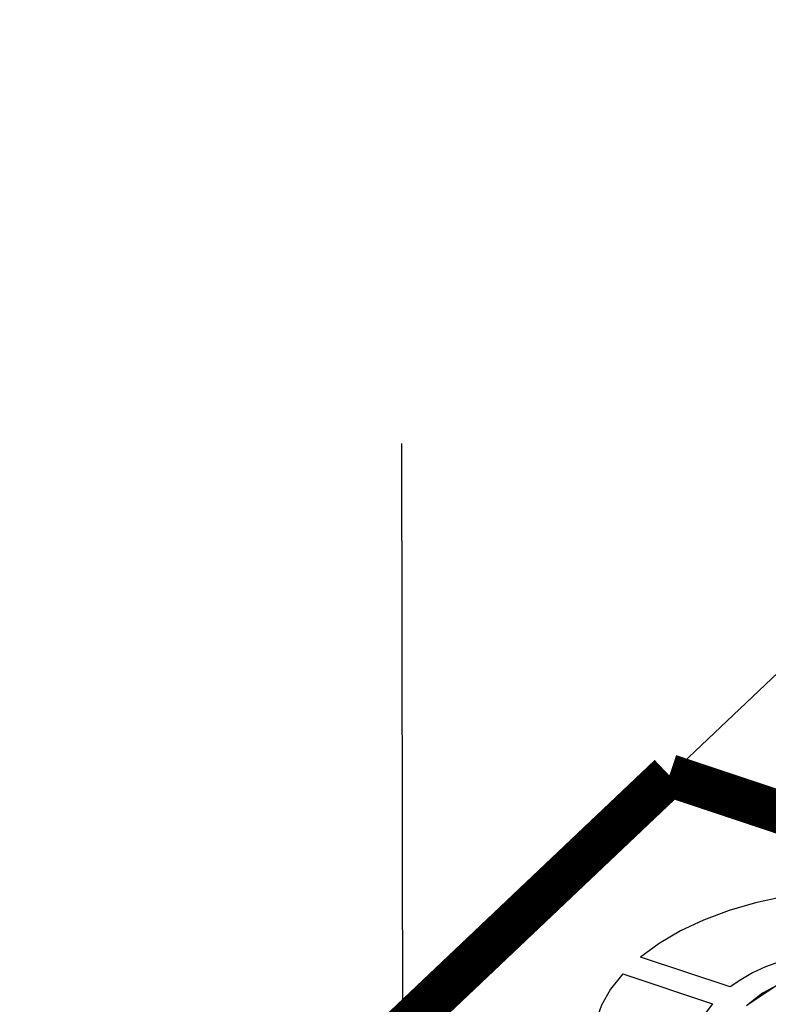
# Model space of a CAD drawing. Extents: x 0 to 1189, y 0 to 841.
# Tile 76 of 256: x 545.96 to 550.19, y 332.45 to 338.01. Entities that reach past the tile are written whole.
import ezdxf

# ---------------------------------------------------------------- set-up
doc = ezdxf.new("R2010")
doc.units = 0
doc.header["$LTSCALE"] = 65.395
doc.linetypes.add('DASHED', pattern=[0.2, 0.1, -0.1])
doc.layers.get('0').update_dxf_attribs({"linetype": 'CONTINUOUS'})

msp = doc.modelspace()

# ---------------------------------------------------------------- linework, layer by layer
at = {"color": 7, "linetype": 'DASHED'}
msp.add_line((548.0853071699, 348.693386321), (548.1207745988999, 332.312903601), dxfattribs=at)
at = {"color": 7, "linetype": 'Continuous'}
for p, q in [((558.3729854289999, 342.0293900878), (549.6276401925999, 333.7410286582)), ((549.9709151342, 332.5465597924), (549.4649160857, 332.7149080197)), ((549.364576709, 332.6197139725), (549.8704993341, 332.4513911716))]:
    msp.add_line(p, q, dxfattribs=at)
at = {"color": 7, "linetype": 'Continuous', "const_width": 0.2416047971}
for points in [[(549.6276401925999, 333.7410286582), (539.6723139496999, 324.3059131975)], [(571.9050488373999, 326.3292316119), (549.6276401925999, 333.7410286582)]]:
    msp.add_lwpolyline(points, dxfattribs=at)
at = {"color": 7, "linetype": 'Continuous'}
for points in [[(550.2715566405, 333.0549952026), (550.114501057, 333.0209046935), (549.9648666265, 332.9774848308), (549.8200442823, 332.9234180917), (549.6907710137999, 332.8627129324), (549.5703268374, 332.79221373), (549.4649160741, 332.7149080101)], [(550.4167309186, 332.7344202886), (550.3325511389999, 332.7144310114), (550.2491689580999, 332.6890975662), (550.1705594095, 332.6593159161), (550.0974728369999, 332.6253703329), (550.0306068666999, 332.5875848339), (549.9709151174, 332.5465597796)], [(551.5084162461, 332.3408420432), (551.4536566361, 332.4214305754), (551.3720763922, 332.4944618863), (551.264710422, 332.558164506), (551.1394036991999, 332.6078838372), (550.9992461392, 332.6429440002), (550.8468516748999, 332.6621992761), (550.6933554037, 332.6642427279), (550.5393503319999, 332.6490664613), (550.3960892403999, 332.6177793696), (550.2662899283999, 332.571456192), (550.1531016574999, 332.5106897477), (550.0638611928, 332.4389883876)], [(551.5367311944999, 332.2247854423), (551.5266973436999, 332.2955668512), (551.4364020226, 332.440607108), (551.2632563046, 332.5594029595), (551.0281441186, 332.6376258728), (550.7594234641, 332.6658410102), (550.489506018, 332.6406452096), (550.2509478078, 332.5650774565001), (550.0725224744, 332.4482523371)], [(549.364576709, 332.6197139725), (549.296080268, 332.5332253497), (549.2445753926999, 332.4431072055), (549.2098686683, 332.3473929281), (549.1945332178, 332.2531786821), (549.1977718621, 332.1555669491), (549.2202375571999, 332.0591016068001)], [(549.8704993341, 332.4513911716), (549.8359487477, 332.4038198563), (549.8086835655, 332.3527964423), (549.790395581, 332.3005334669), (549.7812593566, 332.2475297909), (549.7813620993, 332.1942913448), (549.7906461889, 332.1415405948)]]:
    msp.add_lwpolyline(points, dxfattribs=at)

doc.saveas('drawing.dxf')
